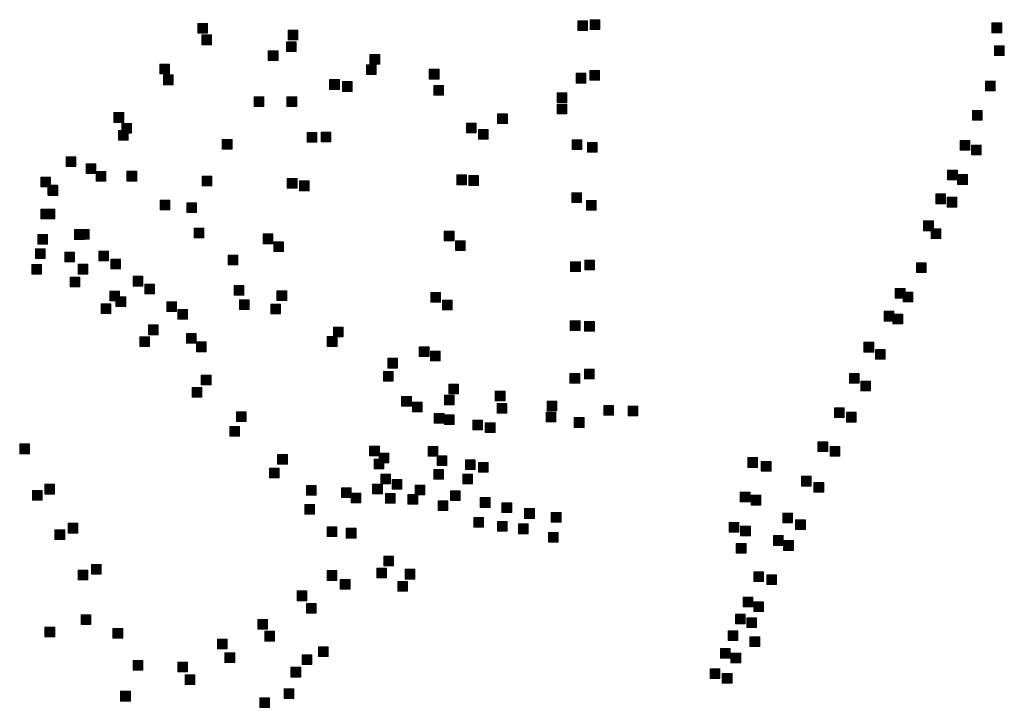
# Model space of a CAD drawing. Extents: x 97504 to 106860, y 464309 to 471560.
# Tile 36 of 53: x 104064 to 104468, y 468849 to 469129. Entities that reach past the tile are written whole.
import ezdxf

# ---------------------------------------------------------------- set-up
doc = ezdxf.new("R2010")
doc.units = 0
doc.layers.add('140 KOLKEN', color=44, linetype='Continuous', lineweight=20, true_color=0xc04000)

msp = doc.modelspace()

# ---------------------------------------------------------------- hatches: boundary and pattern name
at = {"layer": '140 KOLKEN', "true_color": 0xc04000}
for points in [[(104137.33, 469123.09), (104137.33, 469127.09), (104141.33, 469127.09), (104141.33, 469123.09)], [(104293.26, 469124.16), (104293.26, 469128.16), (104297.26, 469128.16), (104297.26, 469124.16)], [(104298.33, 469124.67), (104298.33, 469128.67), (104302.33, 469128.67), (104302.33, 469124.67)], [(104463.19, 469123.32), (104463.19, 469127.32), (104467.19, 469127.32), (104467.19, 469123.32)], [(104138.92, 469118.4), (104138.92, 469122.4), (104142.92, 469122.4), (104142.92, 469118.4)], [(104174.36, 469120.33), (104174.36, 469124.33), (104178.36, 469124.33), (104178.36, 469120.33)], [(104173.69, 469115.63), (104173.69, 469119.63), (104177.69, 469119.63), (104177.69, 469115.63)], [(104464.26, 469113.96), (104464.26, 469117.96), (104468.26, 469117.96), (104468.26, 469113.96)], [(104166.2, 469111.87), (104166.2, 469115.87), (104170.2, 469115.87), (104170.2, 469111.87)], [(104207.94, 469110.38), (104207.94, 469114.38), (104211.94, 469114.38), (104211.94, 469110.38)], [(104121.64, 469106.45), (104121.64, 469110.45), (104125.64, 469110.45), (104125.64, 469106.45)], [(104206.54, 469106.13), (104206.54, 469110.13), (104210.54, 469110.13), (104210.54, 469106.13)], [(104123.24, 469101.98), (104123.24, 469105.98), (104127.24, 469105.98), (104127.24, 469101.98)], [(104232.29, 469104.31), (104232.29, 469108.31), (104236.29, 469108.31), (104236.29, 469104.31)], [(104292.51, 469102.66), (104292.51, 469106.66), (104296.51, 469106.66), (104296.51, 469102.66)], [(104298.12, 469103.86), (104298.12, 469107.86), (104302.12, 469107.86), (104302.12, 469103.86)], [(104191.37, 469100.06), (104191.37, 469104.06), (104195.37, 469104.06), (104195.37, 469100.06)], [(104196.62, 469099.22), (104196.62, 469103.22), (104200.62, 469103.22), (104200.62, 469099.22)], [(104234.14, 469097.62), (104234.14, 469101.62), (104238.14, 469101.62), (104238.14, 469097.62)], [(104460.56, 469099.42), (104460.56, 469103.42), (104464.56, 469103.42), (104464.56, 469099.42)], [(104160.42, 469093.01), (104160.42, 469097.01), (104164.42, 469097.01), (104164.42, 469093.01)], [(104173.87, 469093.01), (104173.87, 469097.01), (104177.87, 469097.01), (104177.87, 469093.01)], [(104284.78, 469094.7), (104284.78, 469098.7), (104288.78, 469098.7), (104288.78, 469094.7)], [(104284.71, 469089.98), (104284.71, 469093.98), (104288.71, 469093.98), (104288.71, 469089.98)], [(104102.89, 469086.49), (104102.89, 469090.49), (104106.89, 469090.49), (104106.89, 469086.49)], [(104260.34, 469086), (104260.34, 469090), (104264.34, 469090), (104264.34, 469086)], [(104455.24, 469087.35), (104455.24, 469091.35), (104459.24, 469091.35), (104459.24, 469087.35)], [(104106.09, 469082.01), (104106.09, 469086.01), (104110.09, 469086.01), (104110.09, 469082.01)], [(104247.58, 469082.23), (104247.58, 469086.23), (104251.58, 469086.23), (104251.58, 469082.23)], [(104104.68, 469079.18), (104104.68, 469083.18), (104108.68, 469083.18), (104108.68, 469079.18)], [(104182.19, 469078.34), (104182.19, 469082.34), (104186.19, 469082.34), (104186.19, 469078.34)], [(104187.87, 469078.51), (104187.87, 469082.51), (104191.87, 469082.51), (104191.87, 469078.51)], [(104252.41, 469079.63), (104252.41, 469083.63), (104256.41, 469083.63), (104256.41, 469079.63)], [(104147.34, 469075.53), (104147.34, 469079.53), (104151.34, 469079.53), (104151.34, 469075.53)], [(104290.92, 469075.34), (104290.92, 469079.34), (104294.92, 469079.34), (104294.92, 469075.34)], [(104297.2, 469074.27), (104297.2, 469078.27), (104301.2, 469078.27), (104301.2, 469074.27)], [(104450.15, 469075.08), (104450.15, 469079.08), (104454.15, 469079.08), (104454.15, 469075.08)], [(104454.81, 469073.12), (104454.81, 469077.12), (104458.81, 469077.12), (104458.81, 469073.12)], [(104083.24, 469068.34), (104083.24, 469072.34), (104087.24, 469072.34), (104087.24, 469068.34)], [(104091.46, 469065.51), (104091.46, 469069.51), (104095.46, 469069.51), (104095.46, 469065.51)], [(104095.59, 469062.39), (104095.59, 469066.39), (104099.59, 469066.39), (104099.59, 469062.39)], [(104108.2, 469062.41), (104108.2, 469066.41), (104112.2, 469066.41), (104112.2, 469062.41)], [(104243.54, 469060.91), (104243.54, 469064.91), (104247.54, 469064.91), (104247.54, 469060.91)], [(104445.01, 469062.86), (104445.01, 469066.86), (104449.01, 469066.86), (104449.01, 469062.86)], [(104449.11, 469061.04), (104449.11, 469065.04), (104453.11, 469065.04), (104453.11, 469061.04)], [(104072.9, 469059.99), (104072.9, 469063.99), (104076.9, 469063.99), (104076.9, 469059.99)], [(104075.7, 469056.78), (104075.7, 469060.78), (104079.7, 469060.78), (104079.7, 469056.78)], [(104139.04, 469060.44), (104139.04, 469064.44), (104143.04, 469064.44), (104143.04, 469060.44)], [(104174, 469059.51), (104174, 469063.51), (104178, 469063.51), (104178, 469059.51)], [(104179.05, 469058.46), (104179.05, 469062.46), (104183.05, 469062.46), (104183.05, 469058.46)], [(104248.46, 469060.64), (104248.46, 469064.64), (104252.46, 469064.64), (104252.46, 469060.64)], [(104075.81, 469056.51), (104075.81, 469060.51), (104079.81, 469060.51), (104079.81, 469056.51)], [(104290.77, 469053.64), (104290.77, 469057.64), (104294.77, 469057.64), (104294.77, 469053.64)], [(104440.19, 469053.12), (104440.19, 469057.12), (104444.19, 469057.12), (104444.19, 469053.12)], [(104121.84, 469050.57), (104121.84, 469054.57), (104125.84, 469054.57), (104125.84, 469050.57)], [(104132.75, 469049.5), (104132.75, 469053.5), (104136.75, 469053.5), (104136.75, 469049.5)], [(104296.75, 469050.47), (104296.75, 469054.47), (104300.75, 469054.47), (104300.75, 469050.47)], [(104444.76, 469051.74), (104444.76, 469055.74), (104448.76, 469055.74), (104448.76, 469051.74)], [(104072.84, 469046.86), (104072.84, 469050.86), (104076.84, 469050.86), (104076.84, 469046.86)], [(104074.6, 469046.9), (104074.6, 469050.9), (104078.6, 469050.9), (104078.6, 469046.9)], [(104435.16, 469042.04), (104435.16, 469046.04), (104439.16, 469046.04), (104439.16, 469042.04)], [(104071.62, 469036.47), (104071.62, 469040.47), (104075.62, 469040.47), (104075.62, 469036.47)], [(104086.75, 469038.47), (104086.75, 469042.47), (104090.75, 469042.47), (104090.75, 469038.47)], [(104088.68, 469038.58), (104088.68, 469042.58), (104092.68, 469042.58), (104092.68, 469038.58)], [(104135.8, 469039.09), (104135.8, 469043.09), (104139.8, 469043.09), (104139.8, 469039.09)], [(104164.13, 469036.69), (104164.13, 469040.69), (104168.13, 469040.69), (104168.13, 469036.69)], [(104238.45, 469037.82), (104238.45, 469041.82), (104242.45, 469041.82), (104242.45, 469037.82)], [(104438.27, 469038.78), (104438.27, 469042.78), (104442.27, 469042.78), (104442.27, 469038.78)], [(104168.47, 469033.42), (104168.47, 469037.42), (104172.47, 469037.42), (104172.47, 469033.42)], [(104242.99, 469033.88), (104242.99, 469037.88), (104246.99, 469037.88), (104246.99, 469033.88)], [(104070.69, 469030.64), (104070.69, 469034.64), (104074.69, 469034.64), (104074.69, 469030.64)], [(104082.7, 469029.21), (104082.7, 469033.21), (104086.7, 469033.21), (104086.7, 469029.21)], [(104096.65, 469029.59), (104096.65, 469033.59), (104100.65, 469033.59), (104100.65, 469029.59)], [(104101.61, 469026.32), (104101.61, 469030.32), (104105.61, 469030.32), (104105.61, 469026.32)], [(104149.68, 469028.05), (104149.68, 469032.05), (104153.68, 469032.05), (104153.68, 469028.05)], [(104290.27, 469025.27), (104290.27, 469029.27), (104294.27, 469029.27), (104294.27, 469025.27)], [(104296.09, 469025.99), (104296.09, 469029.99), (104300.09, 469029.99), (104300.09, 469025.99)], [(104432.19, 469024.83), (104432.19, 469028.83), (104436.19, 469028.83), (104436.19, 469024.83)], [(104069.12, 469024.2), (104069.12, 469028.2), (104073.12, 469028.2), (104073.12, 469024.2)], [(104088.12, 469024.23), (104088.12, 469028.23), (104092.12, 469028.23), (104092.12, 469024.23)], [(104084.85, 469018.92), (104084.85, 469022.92), (104088.85, 469022.92), (104088.85, 469018.92)], [(104110.7, 469019.32), (104110.7, 469023.32), (104114.7, 469023.32), (104114.7, 469019.32)], [(104101.13, 469013.19), (104101.13, 469017.19), (104105.13, 469017.19), (104105.13, 469013.19)], [(104115.52, 469016.05), (104115.52, 469020.05), (104119.52, 469020.05), (104119.52, 469016.05)], [(104152.22, 469015.56), (104152.22, 469019.56), (104156.22, 469019.56), (104156.22, 469015.56)], [(104169.77, 469013.38), (104169.77, 469017.38), (104173.77, 469017.38), (104173.77, 469013.38)], [(104232.93, 469012.62), (104232.93, 469016.62), (104236.93, 469016.62), (104236.93, 469012.62)], [(104423.53, 469014.34), (104423.53, 469018.34), (104427.53, 469018.34), (104427.53, 469014.34)], [(104426.78, 469012.83), (104426.78, 469016.83), (104430.78, 469016.83), (104430.78, 469012.83)], [(104103.71, 469010.94), (104103.71, 469014.94), (104107.71, 469014.94), (104107.71, 469010.94)], [(104124.54, 469008.83), (104124.54, 469012.83), (104128.54, 469012.83), (104128.54, 469008.83)], [(104154.35, 469009.64), (104154.35, 469013.64), (104158.35, 469013.64), (104158.35, 469009.64)], [(104237.68, 469009.57), (104237.68, 469013.57), (104241.68, 469013.57), (104241.68, 469009.57)], [(104097.66, 469008), (104097.66, 469012), (104101.66, 469012), (104101.66, 469008)], [(104129.08, 469005.67), (104129.08, 469009.67), (104133.08, 469009.67), (104133.08, 469005.67)], [(104167.21, 469007.9), (104167.21, 469011.9), (104171.21, 469011.9), (104171.21, 469007.9)], [(104418.92, 469004.93), (104418.92, 469008.93), (104422.92, 469008.93), (104422.92, 469004.93)], [(104290.16, 469001.02), (104290.16, 469005.02), (104294.16, 469005.02), (104294.16, 469001.02)], [(104296.04, 469000.74), (104296.04, 469004.74), (104300.04, 469004.74), (104300.04, 469000.74)], [(104422.58, 469003.74), (104422.58, 469007.74), (104426.58, 469007.74), (104426.58, 469003.74)], [(104117.06, 468999.34), (104117.06, 469003.34), (104121.06, 469003.34), (104121.06, 468999.34)], [(104192.93, 468998.45), (104192.93, 469002.45), (104196.93, 469002.45), (104196.93, 468998.45)], [(104113.45, 468994.48), (104113.45, 468998.48), (104117.45, 468998.48), (104117.45, 468994.48)], [(104132.68, 468995.84), (104132.68, 468999.84), (104136.68, 468999.84), (104136.68, 468995.84)], [(104136.74, 468992.35), (104136.74, 468996.35), (104140.74, 468996.35), (104140.74, 468992.35)], [(104190.43, 468994.53), (104190.43, 468998.53), (104194.43, 468998.53), (104194.43, 468994.53)], [(104410.66, 468992.22), (104410.66, 468996.22), (104414.66, 468996.22), (104414.66, 468992.22)], [(104228.19, 468990.41), (104228.19, 468994.41), (104232.19, 468994.41), (104232.19, 468990.41)], [(104232.75, 468988.59), (104232.75, 468992.59), (104236.75, 468992.59), (104236.75, 468988.59)], [(104415.41, 468989.28), (104415.41, 468993.28), (104419.41, 468993.28), (104419.41, 468989.28)], [(104215.29, 468985.65), (104215.29, 468989.65), (104219.29, 468989.65), (104219.29, 468985.65)], [(104213.5, 468980.24), (104213.5, 468984.24), (104217.5, 468984.24), (104217.5, 468980.24)], [(104295.97, 468981.15), (104295.97, 468985.15), (104299.97, 468985.15), (104299.97, 468981.15)], [(104138.72, 468978.76), (104138.72, 468982.76), (104142.72, 468982.76), (104142.72, 468978.76)], [(104290.01, 468979.43), (104290.01, 468983.43), (104294.01, 468983.43), (104294.01, 468979.43)], [(104404.71, 468979.38), (104404.71, 468983.38), (104408.71, 468983.38), (104408.71, 468979.38)], [(104409.34, 468976.25), (104409.34, 468980.25), (104413.34, 468980.25), (104413.34, 468976.25)], [(104134.98, 468973.68), (104134.98, 468977.68), (104138.98, 468977.68), (104138.98, 468973.68)], [(104240.24, 468975.01), (104240.24, 468979.01), (104244.24, 468979.01), (104244.24, 468975.01)], [(104259.38, 468972.18), (104259.38, 468976.18), (104263.38, 468976.18), (104263.38, 468972.18)], [(104220.94, 468970.02), (104220.94, 468974.02), (104224.94, 468974.02), (104224.94, 468970.02)], [(104238.51, 468970.49), (104238.51, 468974.49), (104242.51, 468974.49), (104242.51, 468970.49)], [(104280.66, 468968.07), (104280.66, 468972.07), (104284.66, 468972.07), (104284.66, 468968.07)], [(104153.13, 468963.7), (104153.13, 468967.7), (104157.13, 468967.7), (104157.13, 468963.7)], [(104225.42, 468967.63), (104225.42, 468971.63), (104229.42, 468971.63), (104229.42, 468967.63)], [(104260.14, 468967.05), (104260.14, 468971.05), (104264.14, 468971.05), (104264.14, 468967.05)], [(104303.89, 468966.27), (104303.89, 468970.27), (104307.89, 468970.27), (104307.89, 468966.27)], [(104313.89, 468966.04), (104313.89, 468970.04), (104317.89, 468970.04), (104317.89, 468966.04)], [(104398.56, 468965.31), (104398.56, 468969.31), (104402.56, 468969.31), (104402.56, 468965.31)], [(104234.33, 468962.98), (104234.33, 468966.98), (104238.33, 468966.98), (104238.33, 468962.98)], [(104238.56, 468962.49), (104238.56, 468966.49), (104242.56, 468966.49), (104242.56, 468962.49)], [(104250.09, 468960.26), (104250.09, 468964.26), (104254.09, 468964.26), (104254.09, 468960.26)], [(104280.21, 468963.51), (104280.21, 468967.51), (104284.21, 468967.51), (104284.21, 468963.51)], [(104291.8, 468961.28), (104291.8, 468965.28), (104295.8, 468965.28), (104295.8, 468961.28)], [(104403.46, 468963.48), (104403.46, 468967.48), (104407.46, 468967.48), (104407.46, 468963.48)], [(104150.4, 468957.61), (104150.4, 468961.61), (104154.4, 468961.61), (104154.4, 468957.61)], [(104255.28, 468959.2), (104255.28, 468963.2), (104259.28, 468963.2), (104259.28, 468959.2)], [(104064.19, 468950.48), (104064.19, 468954.48), (104068.19, 468954.48), (104068.19, 468950.48)], [(104207.81, 468949.57), (104207.81, 468953.57), (104211.81, 468953.57), (104211.81, 468949.57)], [(104231.8, 468949.43), (104231.8, 468953.43), (104235.8, 468953.43), (104235.8, 468949.43)], [(104391.78, 468951.36), (104391.78, 468955.36), (104395.78, 468955.36), (104395.78, 468951.36)], [(104396.82, 468949.41), (104396.82, 468953.41), (104400.82, 468953.41), (104400.82, 468949.41)], [(104170.04, 468946.17), (104170.04, 468950.17), (104174.04, 468950.17), (104174.04, 468946.17)], [(104209.65, 468944.19), (104209.65, 468948.19), (104213.65, 468948.19), (104213.65, 468944.19)], [(104211.74, 468946.74), (104211.74, 468950.74), (104215.74, 468950.74), (104215.74, 468946.74)], [(104235.45, 468945.61), (104235.45, 468949.61), (104239.45, 468949.61), (104239.45, 468945.61)], [(104247.12, 468943.93), (104247.12, 468947.93), (104251.12, 468947.93), (104251.12, 468943.93)], [(104363.01, 468944.86), (104363.01, 468948.86), (104367.01, 468948.86), (104367.01, 468944.86)], [(104166.7, 468940.53), (104166.7, 468944.53), (104170.7, 468944.53), (104170.7, 468940.53)], [(104234.18, 468940.04), (104234.18, 468944.04), (104238.18, 468944.04), (104238.18, 468940.04)], [(104252.51, 468942.88), (104252.51, 468946.88), (104256.51, 468946.88), (104256.51, 468942.88)], [(104368.53, 468943.25), (104368.53, 468947.25), (104372.53, 468947.25), (104372.53, 468943.25)], [(104212.4, 468938.03), (104212.4, 468942.03), (104216.4, 468942.03), (104216.4, 468938.03)], [(104216.98, 468935.91), (104216.98, 468939.91), (104220.98, 468939.91), (104220.98, 468935.91)], [(104246.02, 468938.11), (104246.02, 468942.11), (104250.02, 468942.11), (104250.02, 468938.11)], [(104385.01, 468937.18), (104385.01, 468941.18), (104389.01, 468941.18), (104389.01, 468937.18)], [(104069.4, 468931.4), (104069.4, 468935.4), (104073.4, 468935.4), (104073.4, 468931.4)], [(104074.48, 468933.91), (104074.48, 468937.91), (104078.48, 468937.91), (104078.48, 468933.91)], [(104181.87, 468933.47), (104181.87, 468937.47), (104185.87, 468937.47), (104185.87, 468933.47)], [(104196.21, 468932.44), (104196.21, 468936.44), (104200.21, 468936.44), (104200.21, 468932.44)], [(104209.03, 468933.98), (104209.03, 468937.98), (104213.03, 468937.98), (104213.03, 468933.98)], [(104226.5, 468933.55), (104226.5, 468937.55), (104230.5, 468937.55), (104230.5, 468933.55)], [(104390.16, 468934.7), (104390.16, 468938.7), (104394.16, 468938.7), (104394.16, 468934.7)], [(104200.16, 468930.28), (104200.16, 468934.28), (104204.16, 468934.28), (104204.16, 468930.28)], [(104214.28, 468930.1), (104214.28, 468934.1), (104218.28, 468934.1), (104218.28, 468930.1)], [(104223.52, 468929.74), (104223.52, 468933.74), (104227.52, 468933.74), (104227.52, 468929.74)], [(104240.92, 468931.26), (104240.92, 468935.26), (104244.92, 468935.26), (104244.92, 468931.26)], [(104253.22, 468928.44), (104253.22, 468932.44), (104257.22, 468932.44), (104257.22, 468928.44)], [(104359.92, 468930.65), (104359.92, 468934.65), (104363.92, 468934.65), (104363.92, 468930.65)], [(104364.35, 468929.38), (104364.35, 468933.38), (104368.35, 468933.38), (104368.35, 468929.38)], [(104181.17, 468925.58), (104181.17, 468929.58), (104185.17, 468929.58), (104185.17, 468925.58)], [(104235.92, 468927.1), (104235.92, 468931.1), (104239.92, 468931.1), (104239.92, 468927.1)], [(104262.09, 468926.3), (104262.09, 468930.3), (104266.09, 468930.3), (104266.09, 468926.3)], [(104271.42, 468923.91), (104271.42, 468927.91), (104275.42, 468927.91), (104275.42, 468923.91)], [(104250.59, 468920.25), (104250.59, 468924.25), (104254.59, 468924.25), (104254.59, 468920.25)], [(104282.36, 468922.31), (104282.36, 468926.31), (104286.36, 468926.31), (104286.36, 468922.31)], [(104377.33, 468922.02), (104377.33, 468926.02), (104381.33, 468926.02), (104381.33, 468922.02)], [(104382.62, 468919.32), (104382.62, 468923.32), (104386.62, 468923.32), (104386.62, 468919.32)], [(104078.66, 468915.28), (104078.66, 468919.28), (104082.66, 468919.28), (104082.66, 468915.28)], [(104084.09, 468917.9), (104084.09, 468921.9), (104088.09, 468921.9), (104088.09, 468917.9)], [(104190.31, 468916.47), (104190.31, 468920.47), (104194.31, 468920.47), (104194.31, 468916.47)], [(104198.23, 468915.84), (104198.23, 468919.84), (104202.23, 468919.84), (104202.23, 468915.84)], [(104260.21, 468918.7), (104260.21, 468922.7), (104264.21, 468922.7), (104264.21, 468918.7)], [(104268.87, 468917.61), (104268.87, 468921.61), (104272.87, 468921.61), (104272.87, 468917.61)], [(104355.28, 468918.24), (104355.28, 468922.24), (104359.28, 468922.24), (104359.28, 468918.24)], [(104360.05, 468916.74), (104360.05, 468920.74), (104364.05, 468920.74), (104364.05, 468916.74)], [(104281.15, 468914.11), (104281.15, 468918.11), (104285.15, 468918.11), (104285.15, 468914.11)], [(104373.55, 468912.82), (104373.55, 468916.82), (104377.55, 468916.82), (104377.55, 468912.82)], [(104358.27, 468909.64), (104358.27, 468913.64), (104362.27, 468913.64), (104362.27, 468909.64)], [(104377.7, 468910.78), (104377.7, 468914.78), (104381.7, 468914.78), (104381.7, 468910.78)], [(104213.63, 468904.44), (104213.63, 468908.44), (104217.63, 468908.44), (104217.63, 468904.44)], [(104093.62, 468901), (104093.62, 468905), (104097.62, 468905), (104097.62, 468901)], [(104210.78, 468899.46), (104210.78, 468903.46), (104214.78, 468903.46), (104214.78, 468899.46)], [(104088.2, 468898.72), (104088.2, 468902.72), (104092.2, 468902.72), (104092.2, 468898.72)], [(104190.4, 468898.45), (104190.4, 468902.45), (104194.4, 468902.45), (104194.4, 468898.45)], [(104222.4, 468899.01), (104222.4, 468903.01), (104226.4, 468903.01), (104226.4, 468899.01)], [(104365.47, 468897.99), (104365.47, 468901.99), (104369.47, 468901.99), (104369.47, 468897.99)], [(104370.79, 468896.71), (104370.79, 468900.71), (104374.79, 468900.71), (104374.79, 468896.71)], [(104195.76, 468894.83), (104195.76, 468898.83), (104199.76, 468898.83), (104199.76, 468894.83)], [(104219.34, 468894.03), (104219.34, 468898.03), (104223.34, 468898.03), (104223.34, 468894.03)], [(104178.08, 468890.12), (104178.08, 468894.12), (104182.08, 468894.12), (104182.08, 468890.12)], [(104361.12, 468887.58), (104361.12, 468891.58), (104365.12, 468891.58), (104365.12, 468887.58)], [(104181.92, 468884.96), (104181.92, 468888.96), (104185.92, 468888.96), (104185.92, 468884.96)], [(104365.48, 468885.64), (104365.48, 468889.64), (104369.48, 468889.64), (104369.48, 468885.64)], [(104089.38, 468880.35), (104089.38, 468884.35), (104093.38, 468884.35), (104093.38, 468880.35)], [(104357.97, 468880.6), (104357.97, 468884.6), (104361.97, 468884.6), (104361.97, 468880.6)], [(104362.54, 468879.11), (104362.54, 468883.11), (104366.54, 468883.11), (104366.54, 468879.11)], [(104074.56, 468875.27), (104074.56, 468879.27), (104078.56, 468879.27), (104078.56, 468875.27)], [(104161.89, 468878.38), (104161.89, 468882.38), (104165.89, 468882.38), (104165.89, 468878.38)], [(104102.45, 468874.76), (104102.45, 468878.76), (104106.45, 468878.76), (104106.45, 468874.76)], [(104164.78, 468873.56), (104164.78, 468877.56), (104168.78, 468877.56), (104168.78, 468873.56)], [(104354.9, 468873.73), (104354.9, 468877.73), (104358.9, 468877.73), (104358.9, 468873.73)], [(104363.89, 468871.3), (104363.89, 468875.3), (104367.89, 468875.3), (104367.89, 468871.3)], [(104145.33, 468870.31), (104145.33, 468874.31), (104149.33, 468874.31), (104149.33, 468870.31)], [(104186.8, 468867.22), (104186.8, 468871.22), (104190.8, 468871.22), (104190.8, 468867.22)], [(104148.42, 468864.72), (104148.42, 468868.72), (104152.42, 468868.72), (104152.42, 468864.72)], [(104180.13, 468863.95), (104180.13, 468867.95), (104184.13, 468867.95), (104184.13, 468863.95)], [(104351.75, 468866.53), (104351.75, 468870.53), (104355.75, 468870.53), (104355.75, 468866.53)], [(104356.1, 468864.6), (104356.1, 468868.6), (104360.1, 468868.6), (104360.1, 468864.6)], [(104110.72, 468861.54), (104110.72, 468865.54), (104114.72, 468865.54), (104114.72, 468861.54)], [(104129.04, 468860.91), (104129.04, 468864.91), (104133.04, 468864.91), (104133.04, 468860.91)], [(104175.5, 468858.77), (104175.5, 468862.77), (104179.5, 468862.77), (104179.5, 468858.77)], [(104132.06, 468855.65), (104132.06, 468859.65), (104136.06, 468859.65), (104136.06, 468855.65)], [(104347.56, 468858.12), (104347.56, 468862.12), (104351.56, 468862.12), (104351.56, 468858.12)], [(104352.53, 468856.29), (104352.53, 468860.29), (104356.53, 468860.29), (104356.53, 468856.29)], [(104105.6, 468848.91), (104105.6, 468852.91), (104109.6, 468852.91), (104109.6, 468848.91)], [(104172.67, 468849.94), (104172.67, 468853.94), (104176.67, 468853.94), (104176.67, 468849.94)], [(104162.77, 468846.27), (104162.77, 468850.27), (104166.77, 468850.27), (104166.77, 468846.27)]]:
    msp.add_hatch(color=44, dxfattribs=at).paths.add_polyline_path(points)

# ---------------------------------------------------------------- linework, layer by layer
at = {"layer": '140 KOLKEN', "color": 11, "true_color": 0xff8080}
for points in [[(104137.33, 469123.09), (104137.33, 469127.09), (104141.33, 469127.09), (104141.33, 469123.09)], [(104293.26, 469124.16), (104293.26, 469128.16), (104297.26, 469128.16), (104297.26, 469124.16)], [(104298.33, 469124.67), (104298.33, 469128.67), (104302.33, 469128.67), (104302.33, 469124.67)], [(104463.19, 469123.32), (104463.19, 469127.32), (104467.19, 469127.32), (104467.19, 469123.32)], [(104138.92, 469118.4), (104138.92, 469122.4), (104142.92, 469122.4), (104142.92, 469118.4)], [(104174.36, 469120.33), (104174.36, 469124.33), (104178.36, 469124.33), (104178.36, 469120.33)], [(104173.69, 469115.63), (104173.69, 469119.63), (104177.69, 469119.63), (104177.69, 469115.63)], [(104464.26, 469113.96), (104464.26, 469117.96), (104468.26, 469117.96), (104468.26, 469113.96)], [(104166.2, 469111.87), (104166.2, 469115.87), (104170.2, 469115.87), (104170.2, 469111.87)], [(104207.94, 469110.38), (104207.94, 469114.38), (104211.94, 469114.38), (104211.94, 469110.38)], [(104121.64, 469106.45), (104121.64, 469110.45), (104125.64, 469110.45), (104125.64, 469106.45)], [(104206.54, 469106.13), (104206.54, 469110.13), (104210.54, 469110.13), (104210.54, 469106.13)], [(104123.24, 469101.98), (104123.24, 469105.98), (104127.24, 469105.98), (104127.24, 469101.98)], [(104232.29, 469104.31), (104232.29, 469108.31), (104236.29, 469108.31), (104236.29, 469104.31)], [(104292.51, 469102.66), (104292.51, 469106.66), (104296.51, 469106.66), (104296.51, 469102.66)], [(104298.12, 469103.86), (104298.12, 469107.86), (104302.12, 469107.86), (104302.12, 469103.86)], [(104191.37, 469100.06), (104191.37, 469104.06), (104195.37, 469104.06), (104195.37, 469100.06)], [(104196.62, 469099.22), (104196.62, 469103.22), (104200.62, 469103.22), (104200.62, 469099.22)], [(104234.14, 469097.62), (104234.14, 469101.62), (104238.14, 469101.62), (104238.14, 469097.62)], [(104460.56, 469099.42), (104460.56, 469103.42), (104464.56, 469103.42), (104464.56, 469099.42)], [(104160.42, 469093.01), (104160.42, 469097.01), (104164.42, 469097.01), (104164.42, 469093.01)], [(104173.87, 469093.01), (104173.87, 469097.01), (104177.87, 469097.01), (104177.87, 469093.01)], [(104284.78, 469094.7), (104284.78, 469098.7), (104288.78, 469098.7), (104288.78, 469094.7)], [(104284.71, 469089.98), (104284.71, 469093.98), (104288.71, 469093.98), (104288.71, 469089.98)], [(104102.89, 469086.49), (104102.89, 469090.49), (104106.89, 469090.49), (104106.89, 469086.49)], [(104260.34, 469086), (104260.34, 469090), (104264.34, 469090), (104264.34, 469086)], [(104455.24, 469087.35), (104455.24, 469091.35), (104459.24, 469091.35), (104459.24, 469087.35)], [(104106.09, 469082.01), (104106.09, 469086.01), (104110.09, 469086.01), (104110.09, 469082.01)], [(104247.58, 469082.23), (104247.58, 469086.23), (104251.58, 469086.23), (104251.58, 469082.23)], [(104104.68, 469079.18), (104104.68, 469083.18), (104108.68, 469083.18), (104108.68, 469079.18)], [(104182.19, 469078.34), (104182.19, 469082.34), (104186.19, 469082.34), (104186.19, 469078.34)], [(104187.87, 469078.51), (104187.87, 469082.51), (104191.87, 469082.51), (104191.87, 469078.51)], [(104252.41, 469079.63), (104252.41, 469083.63), (104256.41, 469083.63), (104256.41, 469079.63)], [(104147.34, 469075.53), (104147.34, 469079.53), (104151.34, 469079.53), (104151.34, 469075.53)], [(104290.92, 469075.34), (104290.92, 469079.34), (104294.92, 469079.34), (104294.92, 469075.34)], [(104297.2, 469074.27), (104297.2, 469078.27), (104301.2, 469078.27), (104301.2, 469074.27)], [(104450.15, 469075.08), (104450.15, 469079.08), (104454.15, 469079.08), (104454.15, 469075.08)], [(104454.81, 469073.12), (104454.81, 469077.12), (104458.81, 469077.12), (104458.81, 469073.12)], [(104083.24, 469068.34), (104083.24, 469072.34), (104087.24, 469072.34), (104087.24, 469068.34)], [(104091.46, 469065.51), (104091.46, 469069.51), (104095.46, 469069.51), (104095.46, 469065.51)], [(104095.59, 469062.39), (104095.59, 469066.39), (104099.59, 469066.39), (104099.59, 469062.39)], [(104108.2, 469062.41), (104108.2, 469066.41), (104112.2, 469066.41), (104112.2, 469062.41)], [(104243.54, 469060.91), (104243.54, 469064.91), (104247.54, 469064.91), (104247.54, 469060.91)], [(104445.01, 469062.86), (104445.01, 469066.86), (104449.01, 469066.86), (104449.01, 469062.86)], [(104449.11, 469061.04), (104449.11, 469065.04), (104453.11, 469065.04), (104453.11, 469061.04)], [(104072.9, 469059.99), (104072.9, 469063.99), (104076.9, 469063.99), (104076.9, 469059.99)], [(104075.7, 469056.78), (104075.7, 469060.78), (104079.7, 469060.78), (104079.7, 469056.78)], [(104139.04, 469060.44), (104139.04, 469064.44), (104143.04, 469064.44), (104143.04, 469060.44)], [(104174, 469059.51), (104174, 469063.51), (104178, 469063.51), (104178, 469059.51)], [(104179.05, 469058.46), (104179.05, 469062.46), (104183.05, 469062.46), (104183.05, 469058.46)], [(104248.46, 469060.64), (104248.46, 469064.64), (104252.46, 469064.64), (104252.46, 469060.64)], [(104075.81, 469056.51), (104075.81, 469060.51), (104079.81, 469060.51), (104079.81, 469056.51)], [(104290.77, 469053.64), (104290.77, 469057.64), (104294.77, 469057.64), (104294.77, 469053.64)], [(104440.19, 469053.12), (104440.19, 469057.12), (104444.19, 469057.12), (104444.19, 469053.12)], [(104121.84, 469050.57), (104121.84, 469054.57), (104125.84, 469054.57), (104125.84, 469050.57)], [(104132.75, 469049.5), (104132.75, 469053.5), (104136.75, 469053.5), (104136.75, 469049.5)], [(104296.75, 469050.47), (104296.75, 469054.47), (104300.75, 469054.47), (104300.75, 469050.47)], [(104444.76, 469051.74), (104444.76, 469055.74), (104448.76, 469055.74), (104448.76, 469051.74)], [(104072.84, 469046.86), (104072.84, 469050.86), (104076.84, 469050.86), (104076.84, 469046.86)], [(104074.6, 469046.9), (104074.6, 469050.9), (104078.6, 469050.9), (104078.6, 469046.9)], [(104435.16, 469042.04), (104435.16, 469046.04), (104439.16, 469046.04), (104439.16, 469042.04)], [(104071.62, 469036.47), (104071.62, 469040.47), (104075.62, 469040.47), (104075.62, 469036.47)], [(104086.75, 469038.47), (104086.75, 469042.47), (104090.75, 469042.47), (104090.75, 469038.47)], [(104088.68, 469038.58), (104088.68, 469042.58), (104092.68, 469042.58), (104092.68, 469038.58)], [(104135.8, 469039.09), (104135.8, 469043.09), (104139.8, 469043.09), (104139.8, 469039.09)], [(104164.13, 469036.69), (104164.13, 469040.69), (104168.13, 469040.69), (104168.13, 469036.69)], [(104238.45, 469037.82), (104238.45, 469041.82), (104242.45, 469041.82), (104242.45, 469037.82)], [(104438.27, 469038.78), (104438.27, 469042.78), (104442.27, 469042.78), (104442.27, 469038.78)], [(104168.47, 469033.42), (104168.47, 469037.42), (104172.47, 469037.42), (104172.47, 469033.42)], [(104242.99, 469033.88), (104242.99, 469037.88), (104246.99, 469037.88), (104246.99, 469033.88)], [(104070.69, 469030.64), (104070.69, 469034.64), (104074.69, 469034.64), (104074.69, 469030.64)], [(104082.7, 469029.21), (104082.7, 469033.21), (104086.7, 469033.21), (104086.7, 469029.21)], [(104096.65, 469029.59), (104096.65, 469033.59), (104100.65, 469033.59), (104100.65, 469029.59)], [(104101.61, 469026.32), (104101.61, 469030.32), (104105.61, 469030.32), (104105.61, 469026.32)], [(104149.68, 469028.05), (104149.68, 469032.05), (104153.68, 469032.05), (104153.68, 469028.05)], [(104290.27, 469025.27), (104290.27, 469029.27), (104294.27, 469029.27), (104294.27, 469025.27)], [(104296.09, 469025.99), (104296.09, 469029.99), (104300.09, 469029.99), (104300.09, 469025.99)], [(104432.19, 469024.83), (104432.19, 469028.83), (104436.19, 469028.83), (104436.19, 469024.83)], [(104069.12, 469024.2), (104069.12, 469028.2), (104073.12, 469028.2), (104073.12, 469024.2)], [(104088.12, 469024.23), (104088.12, 469028.23), (104092.12, 469028.23), (104092.12, 469024.23)], [(104084.85, 469018.92), (104084.85, 469022.92), (104088.85, 469022.92), (104088.85, 469018.92)], [(104110.7, 469019.32), (104110.7, 469023.32), (104114.7, 469023.32), (104114.7, 469019.32)], [(104101.13, 469013.19), (104101.13, 469017.19), (104105.13, 469017.19), (104105.13, 469013.19)], [(104115.52, 469016.05), (104115.52, 469020.05), (104119.52, 469020.05), (104119.52, 469016.05)], [(104152.22, 469015.56), (104152.22, 469019.56), (104156.22, 469019.56), (104156.22, 469015.56)], [(104169.77, 469013.38), (104169.77, 469017.38), (104173.77, 469017.38), (104173.77, 469013.38)], [(104232.93, 469012.62), (104232.93, 469016.62), (104236.93, 469016.62), (104236.93, 469012.62)], [(104423.53, 469014.34), (104423.53, 469018.34), (104427.53, 469018.34), (104427.53, 469014.34)], [(104426.78, 469012.83), (104426.78, 469016.83), (104430.78, 469016.83), (104430.78, 469012.83)], [(104103.71, 469010.94), (104103.71, 469014.94), (104107.71, 469014.94), (104107.71, 469010.94)], [(104124.54, 469008.83), (104124.54, 469012.83), (104128.54, 469012.83), (104128.54, 469008.83)], [(104154.35, 469009.64), (104154.35, 469013.64), (104158.35, 469013.64), (104158.35, 469009.64)], [(104237.68, 469009.57), (104237.68, 469013.57), (104241.68, 469013.57), (104241.68, 469009.57)], [(104097.66, 469008), (104097.66, 469012), (104101.66, 469012), (104101.66, 469008)], [(104129.08, 469005.67), (104129.08, 469009.67), (104133.08, 469009.67), (104133.08, 469005.67)], [(104167.21, 469007.9), (104167.21, 469011.9), (104171.21, 469011.9), (104171.21, 469007.9)], [(104418.92, 469004.93), (104418.92, 469008.93), (104422.92, 469008.93), (104422.92, 469004.93)], [(104290.16, 469001.02), (104290.16, 469005.02), (104294.16, 469005.02), (104294.16, 469001.02)], [(104296.04, 469000.74), (104296.04, 469004.74), (104300.04, 469004.74), (104300.04, 469000.74)], [(104422.58, 469003.74), (104422.58, 469007.74), (104426.58, 469007.74), (104426.58, 469003.74)], [(104117.06, 468999.34), (104117.06, 469003.34), (104121.06, 469003.34), (104121.06, 468999.34)], [(104192.93, 468998.45), (104192.93, 469002.45), (104196.93, 469002.45), (104196.93, 468998.45)], [(104113.45, 468994.48), (104113.45, 468998.48), (104117.45, 468998.48), (104117.45, 468994.48)], [(104132.68, 468995.84), (104132.68, 468999.84), (104136.68, 468999.84), (104136.68, 468995.84)], [(104136.74, 468992.35), (104136.74, 468996.35), (104140.74, 468996.35), (104140.74, 468992.35)], [(104190.43, 468994.53), (104190.43, 468998.53), (104194.43, 468998.53), (104194.43, 468994.53)], [(104410.66, 468992.22), (104410.66, 468996.22), (104414.66, 468996.22), (104414.66, 468992.22)], [(104228.19, 468990.41), (104228.19, 468994.41), (104232.19, 468994.41), (104232.19, 468990.41)], [(104232.75, 468988.59), (104232.75, 468992.59), (104236.75, 468992.59), (104236.75, 468988.59)], [(104415.41, 468989.28), (104415.41, 468993.28), (104419.41, 468993.28), (104419.41, 468989.28)], [(104215.29, 468985.65), (104215.29, 468989.65), (104219.29, 468989.65), (104219.29, 468985.65)], [(104213.5, 468980.24), (104213.5, 468984.24), (104217.5, 468984.24), (104217.5, 468980.24)], [(104295.97, 468981.15), (104295.97, 468985.15), (104299.97, 468985.15), (104299.97, 468981.15)], [(104138.72, 468978.76), (104138.72, 468982.76), (104142.72, 468982.76), (104142.72, 468978.76)], [(104290.01, 468979.43), (104290.01, 468983.43), (104294.01, 468983.43), (104294.01, 468979.43)], [(104404.71, 468979.38), (104404.71, 468983.38), (104408.71, 468983.38), (104408.71, 468979.38)], [(104409.34, 468976.25), (104409.34, 468980.25), (104413.34, 468980.25), (104413.34, 468976.25)], [(104134.98, 468973.68), (104134.98, 468977.68), (104138.98, 468977.68), (104138.98, 468973.68)], [(104240.24, 468975.01), (104240.24, 468979.01), (104244.24, 468979.01), (104244.24, 468975.01)], [(104259.38, 468972.18), (104259.38, 468976.18), (104263.38, 468976.18), (104263.38, 468972.18)], [(104220.94, 468970.02), (104220.94, 468974.02), (104224.94, 468974.02), (104224.94, 468970.02)], [(104238.51, 468970.49), (104238.51, 468974.49), (104242.51, 468974.49), (104242.51, 468970.49)], [(104280.66, 468968.07), (104280.66, 468972.07), (104284.66, 468972.07), (104284.66, 468968.07)], [(104153.13, 468963.7), (104153.13, 468967.7), (104157.13, 468967.7), (104157.13, 468963.7)], [(104225.42, 468967.63), (104225.42, 468971.63), (104229.42, 468971.63), (104229.42, 468967.63)], [(104260.14, 468967.05), (104260.14, 468971.05), (104264.14, 468971.05), (104264.14, 468967.05)], [(104303.89, 468966.27), (104303.89, 468970.27), (104307.89, 468970.27), (104307.89, 468966.27)], [(104313.89, 468966.04), (104313.89, 468970.04), (104317.89, 468970.04), (104317.89, 468966.04)], [(104398.56, 468965.31), (104398.56, 468969.31), (104402.56, 468969.31), (104402.56, 468965.31)], [(104234.33, 468962.98), (104234.33, 468966.98), (104238.33, 468966.98), (104238.33, 468962.98)], [(104238.56, 468962.49), (104238.56, 468966.49), (104242.56, 468966.49), (104242.56, 468962.49)], [(104250.09, 468960.26), (104250.09, 468964.26), (104254.09, 468964.26), (104254.09, 468960.26)], [(104280.21, 468963.51), (104280.21, 468967.51), (104284.21, 468967.51), (104284.21, 468963.51)], [(104291.8, 468961.28), (104291.8, 468965.28), (104295.8, 468965.28), (104295.8, 468961.28)], [(104403.46, 468963.48), (104403.46, 468967.48), (104407.46, 468967.48), (104407.46, 468963.48)], [(104150.4, 468957.61), (104150.4, 468961.61), (104154.4, 468961.61), (104154.4, 468957.61)], [(104255.28, 468959.2), (104255.28, 468963.2), (104259.28, 468963.2), (104259.28, 468959.2)], [(104064.19, 468950.48), (104064.19, 468954.48), (104068.19, 468954.48), (104068.19, 468950.48)], [(104207.81, 468949.57), (104207.81, 468953.57), (104211.81, 468953.57), (104211.81, 468949.57)], [(104231.8, 468949.43), (104231.8, 468953.43), (104235.8, 468953.43), (104235.8, 468949.43)], [(104391.78, 468951.36), (104391.78, 468955.36), (104395.78, 468955.36), (104395.78, 468951.36)], [(104396.82, 468949.41), (104396.82, 468953.41), (104400.82, 468953.41), (104400.82, 468949.41)], [(104170.04, 468946.17), (104170.04, 468950.17), (104174.04, 468950.17), (104174.04, 468946.17)], [(104209.65, 468944.19), (104209.65, 468948.19), (104213.65, 468948.19), (104213.65, 468944.19)], [(104211.74, 468946.74), (104211.74, 468950.74), (104215.74, 468950.74), (104215.74, 468946.74)], [(104235.45, 468945.61), (104235.45, 468949.61), (104239.45, 468949.61), (104239.45, 468945.61)], [(104247.12, 468943.93), (104247.12, 468947.93), (104251.12, 468947.93), (104251.12, 468943.93)], [(104363.01, 468944.86), (104363.01, 468948.86), (104367.01, 468948.86), (104367.01, 468944.86)], [(104166.7, 468940.53), (104166.7, 468944.53), (104170.7, 468944.53), (104170.7, 468940.53)], [(104234.18, 468940.04), (104234.18, 468944.04), (104238.18, 468944.04), (104238.18, 468940.04)], [(104252.51, 468942.88), (104252.51, 468946.88), (104256.51, 468946.88), (104256.51, 468942.88)], [(104368.53, 468943.25), (104368.53, 468947.25), (104372.53, 468947.25), (104372.53, 468943.25)], [(104212.4, 468938.03), (104212.4, 468942.03), (104216.4, 468942.03), (104216.4, 468938.03)], [(104216.98, 468935.91), (104216.98, 468939.91), (104220.98, 468939.91), (104220.98, 468935.91)], [(104246.02, 468938.11), (104246.02, 468942.11), (104250.02, 468942.11), (104250.02, 468938.11)], [(104385.01, 468937.18), (104385.01, 468941.18), (104389.01, 468941.18), (104389.01, 468937.18)], [(104069.4, 468931.4), (104069.4, 468935.4), (104073.4, 468935.4), (104073.4, 468931.4)], [(104074.48, 468933.91), (104074.48, 468937.91), (104078.48, 468937.91), (104078.48, 468933.91)], [(104181.87, 468933.47), (104181.87, 468937.47), (104185.87, 468937.47), (104185.87, 468933.47)], [(104196.21, 468932.44), (104196.21, 468936.44), (104200.21, 468936.44), (104200.21, 468932.44)], [(104209.03, 468933.98), (104209.03, 468937.98), (104213.03, 468937.98), (104213.03, 468933.98)], [(104226.5, 468933.55), (104226.5, 468937.55), (104230.5, 468937.55), (104230.5, 468933.55)], [(104390.16, 468934.7), (104390.16, 468938.7), (104394.16, 468938.7), (104394.16, 468934.7)], [(104200.16, 468930.28), (104200.16, 468934.28), (104204.16, 468934.28), (104204.16, 468930.28)], [(104214.28, 468930.1), (104214.28, 468934.1), (104218.28, 468934.1), (104218.28, 468930.1)], [(104223.52, 468929.74), (104223.52, 468933.74), (104227.52, 468933.74), (104227.52, 468929.74)], [(104240.92, 468931.26), (104240.92, 468935.26), (104244.92, 468935.26), (104244.92, 468931.26)], [(104253.22, 468928.44), (104253.22, 468932.44), (104257.22, 468932.44), (104257.22, 468928.44)], [(104359.92, 468930.65), (104359.92, 468934.65), (104363.92, 468934.65), (104363.92, 468930.65)], [(104364.35, 468929.38), (104364.35, 468933.38), (104368.35, 468933.38), (104368.35, 468929.38)], [(104181.17, 468925.58), (104181.17, 468929.58), (104185.17, 468929.58), (104185.17, 468925.58)], [(104235.92, 468927.1), (104235.92, 468931.1), (104239.92, 468931.1), (104239.92, 468927.1)], [(104262.09, 468926.3), (104262.09, 468930.3), (104266.09, 468930.3), (104266.09, 468926.3)], [(104271.42, 468923.91), (104271.42, 468927.91), (104275.42, 468927.91), (104275.42, 468923.91)], [(104250.59, 468920.25), (104250.59, 468924.25), (104254.59, 468924.25), (104254.59, 468920.25)], [(104282.36, 468922.31), (104282.36, 468926.31), (104286.36, 468926.31), (104286.36, 468922.31)], [(104377.33, 468922.02), (104377.33, 468926.02), (104381.33, 468926.02), (104381.33, 468922.02)], [(104382.62, 468919.32), (104382.62, 468923.32), (104386.62, 468923.32), (104386.62, 468919.32)], [(104078.66, 468915.28), (104078.66, 468919.28), (104082.66, 468919.28), (104082.66, 468915.28)], [(104084.09, 468917.9), (104084.09, 468921.9), (104088.09, 468921.9), (104088.09, 468917.9)], [(104190.31, 468916.47), (104190.31, 468920.47), (104194.31, 468920.47), (104194.31, 468916.47)], [(104198.23, 468915.84), (104198.23, 468919.84), (104202.23, 468919.84), (104202.23, 468915.84)], [(104260.21, 468918.7), (104260.21, 468922.7), (104264.21, 468922.7), (104264.21, 468918.7)], [(104268.87, 468917.61), (104268.87, 468921.61), (104272.87, 468921.61), (104272.87, 468917.61)], [(104355.28, 468918.24), (104355.28, 468922.24), (104359.28, 468922.24), (104359.28, 468918.24)], [(104360.05, 468916.74), (104360.05, 468920.74), (104364.05, 468920.74), (104364.05, 468916.74)], [(104281.15, 468914.11), (104281.15, 468918.11), (104285.15, 468918.11), (104285.15, 468914.11)], [(104373.55, 468912.82), (104373.55, 468916.82), (104377.55, 468916.82), (104377.55, 468912.82)], [(104358.27, 468909.64), (104358.27, 468913.64), (104362.27, 468913.64), (104362.27, 468909.64)], [(104377.7, 468910.78), (104377.7, 468914.78), (104381.7, 468914.78), (104381.7, 468910.78)], [(104213.63, 468904.44), (104213.63, 468908.44), (104217.63, 468908.44), (104217.63, 468904.44)], [(104093.62, 468901), (104093.62, 468905), (104097.62, 468905), (104097.62, 468901)], [(104210.78, 468899.46), (104210.78, 468903.46), (104214.78, 468903.46), (104214.78, 468899.46)], [(104088.2, 468898.72), (104088.2, 468902.72), (104092.2, 468902.72), (104092.2, 468898.72)], [(104190.4, 468898.45), (104190.4, 468902.45), (104194.4, 468902.45), (104194.4, 468898.45)], [(104222.4, 468899.01), (104222.4, 468903.01), (104226.4, 468903.01), (104226.4, 468899.01)], [(104365.47, 468897.99), (104365.47, 468901.99), (104369.47, 468901.99), (104369.47, 468897.99)], [(104370.79, 468896.71), (104370.79, 468900.71), (104374.79, 468900.71), (104374.79, 468896.71)], [(104195.76, 468894.83), (104195.76, 468898.83), (104199.76, 468898.83), (104199.76, 468894.83)], [(104219.34, 468894.03), (104219.34, 468898.03), (104223.34, 468898.03), (104223.34, 468894.03)], [(104178.08, 468890.12), (104178.08, 468894.12), (104182.08, 468894.12), (104182.08, 468890.12)], [(104361.12, 468887.58), (104361.12, 468891.58), (104365.12, 468891.58), (104365.12, 468887.58)], [(104181.92, 468884.96), (104181.92, 468888.96), (104185.92, 468888.96), (104185.92, 468884.96)], [(104365.48, 468885.64), (104365.48, 468889.64), (104369.48, 468889.64), (104369.48, 468885.64)], [(104089.38, 468880.35), (104089.38, 468884.35), (104093.38, 468884.35), (104093.38, 468880.35)], [(104357.97, 468880.6), (104357.97, 468884.6), (104361.97, 468884.6), (104361.97, 468880.6)], [(104362.54, 468879.11), (104362.54, 468883.11), (104366.54, 468883.11), (104366.54, 468879.11)], [(104074.56, 468875.27), (104074.56, 468879.27), (104078.56, 468879.27), (104078.56, 468875.27)], [(104161.89, 468878.38), (104161.89, 468882.38), (104165.89, 468882.38), (104165.89, 468878.38)], [(104102.45, 468874.76), (104102.45, 468878.76), (104106.45, 468878.76), (104106.45, 468874.76)], [(104164.78, 468873.56), (104164.78, 468877.56), (104168.78, 468877.56), (104168.78, 468873.56)], [(104354.9, 468873.73), (104354.9, 468877.73), (104358.9, 468877.73), (104358.9, 468873.73)], [(104363.89, 468871.3), (104363.89, 468875.3), (104367.89, 468875.3), (104367.89, 468871.3)], [(104145.33, 468870.31), (104145.33, 468874.31), (104149.33, 468874.31), (104149.33, 468870.31)], [(104186.8, 468867.22), (104186.8, 468871.22), (104190.8, 468871.22), (104190.8, 468867.22)], [(104148.42, 468864.72), (104148.42, 468868.72), (104152.42, 468868.72), (104152.42, 468864.72)], [(104180.13, 468863.95), (104180.13, 468867.95), (104184.13, 468867.95), (104184.13, 468863.95)], [(104351.75, 468866.53), (104351.75, 468870.53), (104355.75, 468870.53), (104355.75, 468866.53)], [(104356.1, 468864.6), (104356.1, 468868.6), (104360.1, 468868.6), (104360.1, 468864.6)], [(104110.72, 468861.54), (104110.72, 468865.54), (104114.72, 468865.54), (104114.72, 468861.54)], [(104129.04, 468860.91), (104129.04, 468864.91), (104133.04, 468864.91), (104133.04, 468860.91)], [(104175.5, 468858.77), (104175.5, 468862.77), (104179.5, 468862.77), (104179.5, 468858.77)], [(104132.06, 468855.65), (104132.06, 468859.65), (104136.06, 468859.65), (104136.06, 468855.65)], [(104347.56, 468858.12), (104347.56, 468862.12), (104351.56, 468862.12), (104351.56, 468858.12)], [(104352.53, 468856.29), (104352.53, 468860.29), (104356.53, 468860.29), (104356.53, 468856.29)], [(104105.6, 468848.91), (104105.6, 468852.91), (104109.6, 468852.91), (104109.6, 468848.91)], [(104172.67, 468849.94), (104172.67, 468853.94), (104176.67, 468853.94), (104176.67, 468849.94)], [(104162.77, 468846.27), (104162.77, 468850.27), (104166.77, 468850.27), (104166.77, 468846.27)]]:
    msp.add_lwpolyline(points, close=True, dxfattribs=at)

doc.saveas('drawing.dxf')
